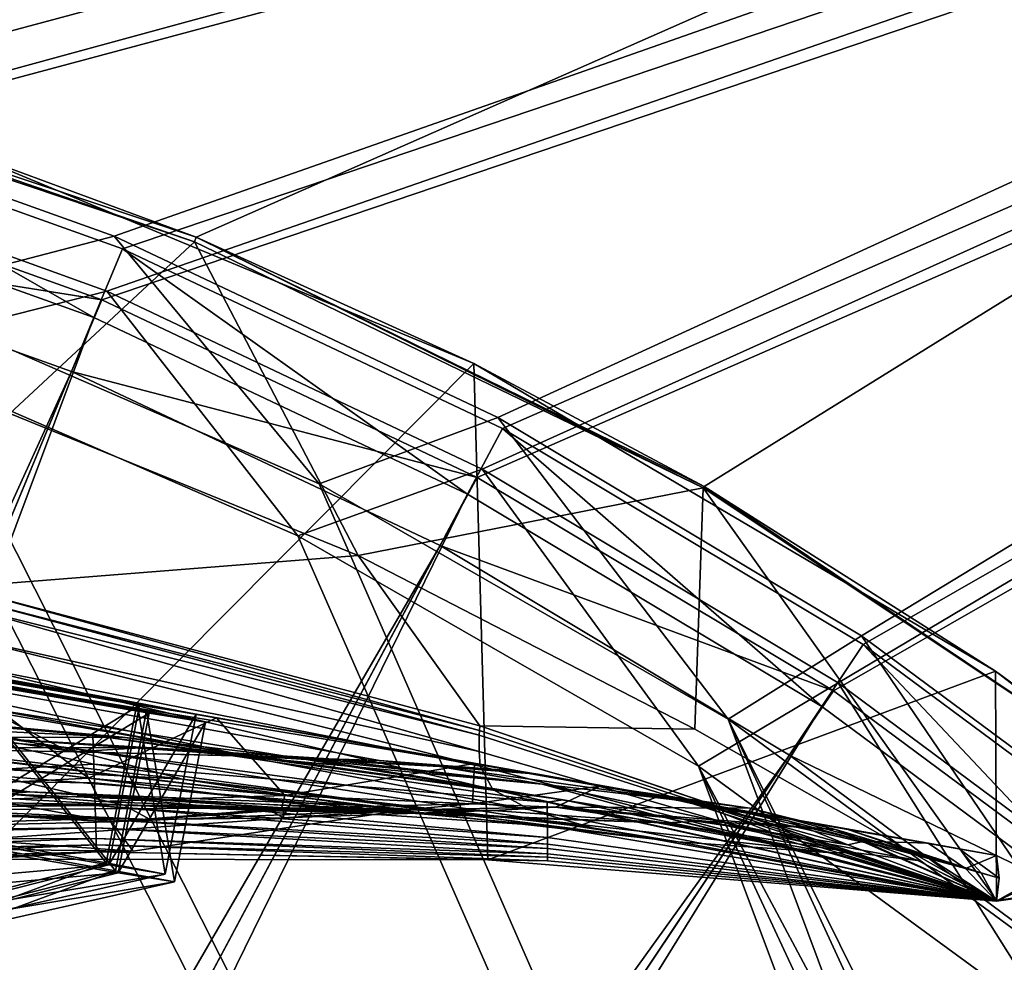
# Model space of a CAD drawing. Header units: metres. Extents: x -904 to 0, y -908 to 0.
# Tile 148 of 161: x -175 to -131, y -98 to -56. Entities that reach past the tile are written whole.
import ezdxf

# ---------------------------------------------------------------- set-up
doc = ezdxf.new("R2010")
doc.units = ezdxf.units.M

msp = doc.modelspace()

# ---------------------------------------------------------------- linework, layer by layer
at = {"layer": 'None'}
for points in [[(-25.973949, -3.563107, 2063.059814), (-215.251648, -53.093189, 2063.059814), (-190.971451, -57.815437, 2063.059814)], [(-190.971451, -57.815437, 163.059692), (-215.251648, -53.093189, 163.059692), (-25.973949, -3.563107, 163.059692)], [(-190.971451, -57.815437, 2063.059814), (-167.104141, -65.81826, 2063.059814), (-25.973949, -3.563107, 2063.059814)], [(-25.973949, -3.563107, 163.059692), (-167.104141, -65.81826, 163.059692), (-190.971451, -57.815437, 163.059692)], [(-167.104141, -65.81826, 2063.059814), (-144.309021, -77.018692, 2063.059814), (-25.973949, -3.563107, 2063.059814)], [(-144.309021, -77.018692, 163.059692), (-167.104141, -65.81826, 163.059692), (-25.973949, -3.563107, 163.059692)], [(-25.973949, -3.563107, 2063.059814), (-144.309021, -77.018692, 2063.059814), (-123.211418, -91.159363, 2063.059814)], [(-123.211418, -91.159363, 163.059692), (-144.309021, -77.018692, 163.059692), (-25.973949, -3.563107, 163.059692)], [(-190.971451, -57.815437, 2063.059814), (-191.013077, -58.010597, 2040.449585), (-167.175781, -66.040283, 2045.251953)], [(-177.819168, -61.876972, 213.958328), (-190.971451, -57.815437, 163.059692), (-167.104141, -65.81826, 163.059692)], [(-167.104141, -65.81826, 2063.059814), (-190.971451, -57.815437, 2063.059814), (-167.175781, -66.040283, 2045.251953)], [(-191.013077, -58.010597, 2040.449585), (-175.464325, -73.742523, 2041.990723), (-167.175781, -66.040283, 2045.251953)], [(-177.819168, -61.876972, 213.958328), (-154.639725, -71.494949, 211.478424), (-176.748154, -93.735626, 219.402542)], [(-154.639725, -71.494949, 211.478424), (-177.819168, -61.876972, 213.958328), (-167.104141, -65.81826, 163.059692)], [(-232.967972, -88.549675, 1606.117188), (-157.766281, -91.522858, 1606.039307), (-369.758789, -65.81794, 1606.712402)], [(-264.370239, -78.757698, 1612.998047), (-369.758789, -65.81794, 1606.712402), (-157.766281, -91.522858, 1606.039307)], [(-167.104141, -65.81826, 2063.059814), (-167.175781, -66.040283, 2045.251953), (-144.345444, -77.081032, 2048.267334)], [(-154.639725, -71.494949, 211.478424), (-167.104141, -65.81826, 163.059692), (-144.309021, -77.018692, 163.059692)], [(-144.309021, -77.018692, 2063.059814), (-167.104141, -65.81826, 2063.059814), (-144.345444, -77.081032, 2048.267334)], [(-175.464325, -73.742523, 2041.990723), (-159.835129, -80.11441, 2044.680054), (-167.175781, -66.040283, 2045.251953)], [(-167.175781, -66.040283, 2045.251953), (-159.835129, -80.11441, 2044.680054), (-144.345444, -77.081032, 2048.267334)], [(-176.748154, -93.735626, 219.402542), (-154.639725, -71.494949, 211.478424), (-154.010864, -93.775146, 215.342773)], [(-154.639725, -71.494949, 211.478424), (-131.230621, -85.294716, 210.523682), (-154.010864, -93.775146, 215.342773)], [(-131.230621, -85.294716, 210.523682), (-154.639725, -71.494949, 211.478424), (-144.309021, -77.018692, 163.059692)], [(-177.802292, -81.527252, 2039.99707), (-159.835129, -80.11441, 2044.680054), (-175.464325, -73.742523, 2041.990723)], [(-222.123566, -77.534111, 1117.460449), (-131.187531, -93.569298, 1377.014404), (-237.404251, -74.837967, 1166.713623)], [(-131.187531, -93.569298, 1377.014404), (-215.860413, -78.641273, 1566.700684), (-237.404251, -74.837967, 1166.713623)], [(-159.835129, -80.11441, 2044.680054), (-144.730667, -87.906845, 2046.47998), (-144.345444, -77.081032, 2048.267334)], [(-144.345444, -77.081032, 2048.267334), (-144.730667, -87.906845, 2046.47998), (-131.175095, -95.603561, 2047.59082)], [(-144.309021, -77.018692, 2063.059814), (-144.345444, -77.081032, 2048.267334), (-123.210632, -91.161842, 2049.660156)], [(-144.345444, -77.081032, 2048.267334), (-131.175095, -95.603561, 2047.59082), (-123.210632, -91.161842, 2049.660156)], [(-131.230621, -85.294716, 210.523682), (-144.309021, -77.018692, 163.059692), (-123.211418, -91.159363, 163.059692)], [(-123.211418, -91.159363, 2063.059814), (-144.309021, -77.018692, 2063.059814), (-123.210632, -91.161842, 2049.660156)], [(-210.04483, -79.663857, 1067.298584), (-134.260559, -93.026283, 1220.174316), (-222.123566, -77.534111, 1117.460449)], [(-134.260559, -93.026283, 1220.174316), (-131.187531, -93.569298, 1377.014404), (-222.123566, -77.534111, 1117.460449)], [(-179.941513, -89.123596, 1685.450684), (-271.176086, -77.936203, 1684.443604), (-159.366165, -91.649849, 1612.737671)], [(-271.176086, -77.936203, 1684.443604), (-264.370239, -78.757698, 1612.998047), (-159.366165, -91.649849, 1612.737671)], [(-131.187531, -93.569298, 1377.014404), (-132.857086, -93.277313, 1434.769897), (-215.860413, -78.641273, 1566.700684)], [(-132.857086, -93.277313, 1434.769897), (-199.720413, -81.48719, 1585.03418), (-215.860413, -78.641273, 1566.700684)], [(-159.366165, -91.649849, 1612.737671), (-264.370239, -78.757698, 1612.998047), (-157.766281, -91.522858, 1606.039307)], [(-201.221863, -81.219543, 1016.442139), (-143.483582, -91.400063, 1063.581055), (-210.04483, -79.663857, 1067.298584)], [(-143.483582, -91.400063, 1063.581055), (-134.260559, -93.026283, 1220.174316), (-210.04483, -79.663857, 1067.298584)], [(-177.802292, -81.527252, 2039.99707), (-154.367523, -87.761108, 2044.5354), (-159.835129, -80.11441, 2044.680054)], [(-154.367523, -87.761108, 2044.5354), (-144.730667, -87.906845, 2046.47998), (-159.835129, -80.11441, 2044.680054)], [(-195.695267, -82.194, 965.108398), (-150.395615, -90.18132, 985.455322), (-201.221863, -81.219543, 1016.442139)], [(-150.395615, -90.18132, 985.455322), (-143.483582, -91.400063, 1063.581055), (-201.221863, -81.219543, 1016.442139)], [(-199.720413, -81.48719, 1585.03418), (-132.857086, -93.277313, 1434.769897), (-189.796417, -83.237061, 1592.020264)], [(-154.38295, -87.968712, 2035.708374), (-177.802292, -81.527252, 2039.99707), (-177.829666, -81.918983, 2031.226807)], [(-154.38295, -87.968712, 2035.708374), (-154.367523, -87.761108, 2044.5354), (-177.802292, -81.527252, 2039.99707)], [(-154.397125, -88.172989, 2026.881348), (-177.829666, -81.918983, 2031.226807), (-177.856964, -82.310509, 2022.456543)], [(-154.397125, -88.172989, 2026.881348), (-154.38295, -87.968712, 2035.708374), (-177.829666, -81.918983, 2031.226807)], [(-195.646027, -82.202682, 964.449097), (-152.517838, -89.807129, 964.449097), (-195.695267, -82.194, 965.108398)], [(-152.517838, -89.807129, 964.449097), (-150.395615, -90.18132, 985.455322), (-195.695267, -82.194, 965.108398)], [(-193.495728, -83.04702, 913.495056), (-152.517838, -89.807129, 964.449097), (-195.646027, -82.202682, 964.449097)], [(-154.407913, -88.901871, 1993.627686), (-177.856964, -82.310509, 2022.456543), (-177.874588, -83.70417, 1989.413452)], [(-154.407913, -88.901871, 1993.627686), (-154.397125, -88.172989, 2026.881348), (-177.856964, -82.310509, 2022.456543)], [(-164.77948, -89.111649, 868.622375), (-193.495728, -83.04702, 913.495056), (-194.611069, -83.940086, 862.315002)], [(-164.77948, -89.111649, 868.622375), (-158.881287, -89.314346, 907.447815), (-193.495728, -83.04702, 913.495056)], [(-158.881287, -89.314346, 907.447815), (-152.517838, -89.807129, 964.449097), (-193.495728, -83.04702, 913.495056)], [(-132.857086, -93.277313, 1434.769897), (-137.861847, -92.401932, 1492.354004), (-189.796417, -83.237061, 1592.020264)], [(-189.796417, -83.237061, 1592.020264), (-137.861847, -92.401932, 1492.354004), (-178.273743, -85.268822, 1595.702393)], [(-172.586777, -88.925049, 830.081055), (-194.611069, -83.940086, 862.315002), (-199.017715, -84.87886, 810.997803)], [(-172.586777, -88.925049, 830.081055), (-164.77948, -89.111649, 868.622375), (-194.611069, -83.940086, 862.315002)], [(-177.874588, -83.70417, 1989.413452), (-177.761505, -84.972298, 1956.361328), (-154.353348, -89.567993, 1960.369507)], [(-154.353348, -89.567993, 1960.369507), (-154.407913, -88.901871, 1993.627686), (-177.874588, -83.70417, 1989.413452)], [(-199.505859, -84.710419, 1894.4729), (-173.266464, -88.677132, 1842.299805), (-176.621887, -86.946312, 1899.249146)], [(-199.505859, -84.710419, 1894.4729), (-194.482254, -87.124817, 1838.182617), (-173.266464, -88.677132, 1842.299805)], [(-182.296051, -88.744797, 791.904358), (-172.586777, -88.925049, 830.081055), (-199.017715, -84.87886, 810.997803)], [(-178.273743, -85.268822, 1595.702393), (-171.933701, -90.101685, 1597.2948), (-180.799194, -89.021393, 1596.827271)], [(-178.273743, -85.268822, 1595.702393), (-166.195572, -87.398521, 1595.77417), (-171.933701, -90.101685, 1597.2948)], [(-137.861847, -92.401932, 1492.354004), (-166.195572, -87.398521, 1595.77417), (-178.273743, -85.268822, 1595.702393)], [(-177.761505, -84.972298, 1956.361328), (-153.786957, -90.61039, 1902.893677), (-154.353348, -89.567993, 1960.369507)], [(-153.786957, -90.61039, 1902.893677), (-177.761505, -84.972298, 1956.361328), (-176.621887, -86.946312, 1899.249146)], [(-154.010864, -93.775146, 215.342773), (-131.230621, -85.294716, 210.523682), (-131.184433, -95.628555, 212.34523)], [(-131.230621, -85.294716, 210.523682), (-122.864403, -91.777634, 210.699127), (-131.184433, -95.628555, 212.34523)], [(-122.864403, -91.777634, 210.699127), (-131.230621, -85.294716, 210.523682), (-123.211418, -91.159363, 163.059692)], [(-176.621887, -86.946312, 1899.249146), (-173.266464, -88.677132, 1842.299805), (-152.112656, -91.531204, 1845.49939)], [(-152.112656, -91.531204, 1845.49939), (-153.786957, -90.61039, 1902.893677), (-176.621887, -86.946312, 1899.249146)], [(-194.482254, -87.124817, 1838.182617), (-167.711395, -90.155792, 1785.691895), (-173.266464, -88.677132, 1842.299805)], [(-194.482254, -87.124817, 1838.182617), (-186.159195, -89.160965, 1782.404419), (-167.711395, -90.155792, 1785.691895)], [(-181.498367, -87.262993, 660.489441), (-170.402405, -88.262573, 710.005188), (-190.34285, -87.328133, 709.867981)], [(-190.34285, -87.328133, 709.867981), (-170.402405, -88.262573, 710.005188), (-176.836868, -88.278267, 760.28833)], [(-181.569077, -87.352142, 659.479187), (-183.790771, -90.15303, 627.738708), (-171.700027, -89.470146, 646.640259)], [(-181.498367, -87.262993, 660.489441), (-181.569077, -87.352142, 659.479187), (-171.741409, -88.177155, 660.447449)], [(-181.569077, -87.352142, 659.479187), (-171.700027, -89.470146, 646.640259), (-171.741409, -88.177155, 660.447449)], [(-181.498367, -87.262993, 660.489441), (-171.741409, -88.177155, 660.447449), (-170.402405, -88.262573, 710.005188)], [(-166.195572, -87.398521, 1595.77417), (-163.122437, -90.887802, 1595.84729), (-171.933701, -90.101685, 1597.2948)], [(-166.195572, -87.398521, 1595.77417), (-154.618988, -89.439789, 1592.224121), (-163.122437, -90.887802, 1595.84729)], [(-137.861847, -92.401932, 1492.354004), (-146.191803, -90.944878, 1549.592651), (-166.195572, -87.398521, 1595.77417)], [(-146.191803, -90.944878, 1549.592651), (-148.967987, -90.460037, 1564.750122), (-166.195572, -87.398521, 1595.77417)], [(-166.195572, -87.398521, 1595.77417), (-148.967987, -90.460037, 1564.750122), (-154.618988, -89.439789, 1592.224121)], [(-131.184418, -95.62851, 2038.736328), (-154.367523, -87.761108, 2044.5354), (-154.38295, -87.968712, 2035.708374)], [(-131.184418, -95.62851, 2038.736328), (-131.175095, -95.603561, 2047.59082), (-154.367523, -87.761108, 2044.5354)], [(-144.730667, -87.906845, 2046.47998), (-154.367523, -87.761108, 2044.5354), (-131.175095, -95.603561, 2047.59082)], [(-169.335083, -88.727577, 793.670349), (-182.296051, -88.744797, 791.904358), (-176.836868, -88.278267, 760.28833)], [(-176.836868, -88.278267, 760.28833), (-170.402405, -88.262573, 710.005188), (-161.717575, -89.3004, 760.273132)], [(-161.717575, -89.3004, 760.273132), (-169.335083, -88.727577, 793.670349), (-176.836868, -88.278267, 760.28833)], [(-171.741409, -88.177155, 660.447449), (-171.700027, -89.470146, 646.640259), (-151.353302, -91.175987, 660.359253)], [(-171.741409, -88.177155, 660.447449), (-150.633469, -91.071129, 710.141907), (-170.402405, -88.262573, 710.005188)], [(-171.741409, -88.177155, 660.447449), (-151.353302, -91.175987, 660.359253), (-150.633469, -91.071129, 710.141907)], [(-170.402405, -88.262573, 710.005188), (-150.633469, -91.071129, 710.141907), (-161.717575, -89.3004, 760.273132)], [(-131.184433, -95.628555, 1996.528076), (-154.397125, -88.172989, 2026.881348), (-154.407913, -88.901871, 1993.627686)], [(-131.184433, -95.628555, 2029.881714), (-154.38295, -87.968712, 2035.708374), (-154.397125, -88.172989, 2026.881348)], [(-131.184433, -95.628555, 1996.528076), (-131.184433, -95.628555, 2029.881714), (-154.397125, -88.172989, 2026.881348)], [(-131.184433, -95.628555, 2029.881714), (-131.184418, -95.62851, 2038.736328), (-154.38295, -87.968712, 2035.708374)], [(-232.967972, -88.549675, 1606.117188), (-207.332031, -90.65654, 1606.062012), (-157.766281, -91.522858, 1606.039307)], [(-172.586777, -88.925049, 830.081055), (-182.296051, -88.744797, 791.904358), (-169.335083, -88.727577, 793.670349)], [(-173.266464, -88.677132, 1842.299805), (-149.338531, -92.325928, 1788.275757), (-152.112656, -91.531204, 1845.49939)], [(-173.266464, -88.677132, 1842.299805), (-167.711395, -90.155792, 1785.691895), (-149.338531, -92.325928, 1788.275757)], [(-162.047958, -89.182289, 831.973938), (-172.586777, -88.925049, 830.081055), (-169.335083, -88.727577, 793.670349)], [(-151.576721, -90.374863, 833.88562), (-169.335083, -88.727577, 793.670349), (-161.717575, -89.3004, 760.273132)], [(-151.576721, -90.374863, 833.88562), (-162.047958, -89.182289, 831.973938), (-169.335083, -88.727577, 793.670349)], [(-198.262268, -90.305679, 1754.543701), (-174.581711, -90.721359, 1727.402222), (-186.159195, -89.160965, 1782.404419)], [(-186.159195, -89.160965, 1782.404419), (-159.98671, -91.317276, 1729.60144), (-167.711395, -90.155792, 1785.691895)], [(-186.159195, -89.160965, 1782.404419), (-174.581711, -90.721359, 1727.402222), (-159.98671, -91.317276, 1729.60144)], [(-179.941513, -89.123596, 1685.450684), (-170.3423, -91.318886, 1656.338501), (-185.387573, -90.449181, 1706.047729)], [(-180.799194, -89.021393, 1596.827271), (-171.933701, -90.101685, 1597.2948), (-179.610077, -90.497643, 1599.067749)], [(-179.941513, -89.123596, 1685.450684), (-159.366165, -91.649849, 1612.737671), (-170.3423, -91.318886, 1656.338501)], [(-164.77948, -89.111649, 868.622375), (-172.586777, -88.925049, 830.081055), (-162.047958, -89.182289, 831.973938)], [(-156.189499, -89.578979, 870.53595), (-158.881287, -89.314346, 907.447815), (-164.77948, -89.111649, 868.622375)], [(-156.189499, -89.578979, 870.53595), (-164.77948, -89.111649, 868.622375), (-162.047958, -89.182289, 831.973938)], [(-156.189499, -89.578979, 870.53595), (-162.047958, -89.182289, 831.973938), (-151.576721, -90.374863, 833.88562)], [(-131.184433, -95.628555, 1963.174561), (-154.407913, -88.901871, 1993.627686), (-154.353348, -89.567993, 1960.369507)], [(-131.184433, -95.628555, 1963.174561), (-131.184433, -95.628555, 1996.528076), (-154.407913, -88.901871, 1993.627686)], [(-183.790771, -90.15303, 627.738708), (-171.673019, -90.313652, 632.689636), (-171.700027, -89.470146, 646.640259)], [(-171.700027, -89.470146, 646.640259), (-151.344513, -92.246262, 632.689636), (-151.353302, -91.175987, 660.359253)], [(-171.700027, -89.470146, 646.640259), (-171.673019, -90.313652, 632.689636), (-151.344513, -92.246262, 632.689636)], [(-154.618988, -89.439789, 1592.224121), (-154.701447, -91.259872, 1592.60498), (-163.122437, -90.887802, 1595.84729)], [(-146.545547, -91.744247, 760.271118), (-151.576721, -90.374863, 833.88562), (-161.717575, -89.3004, 760.273132)], [(-161.717575, -89.3004, 760.273132), (-150.633469, -91.071129, 710.141907), (-146.545547, -91.744247, 760.271118)], [(-151.765823, -89.925842, 909.299438), (-158.881287, -89.314346, 907.447815), (-156.189499, -89.578979, 870.53595)], [(-152.517838, -89.807129, 964.449097), (-158.881287, -89.314346, 907.447815), (-151.765823, -89.925842, 909.299438)], [(-144.738235, -91.177261, 911.165649), (-151.765823, -89.925842, 909.299438), (-156.189499, -89.578979, 870.53595)], [(-144.738235, -91.177261, 911.165649), (-156.189499, -89.578979, 870.53595), (-151.576721, -90.374863, 833.88562)], [(-148.967987, -90.460037, 1564.750122), (-154.701447, -91.259872, 1592.60498), (-154.618988, -89.439789, 1592.224121)], [(-154.353348, -89.567993, 1960.369507), (-153.786957, -90.61039, 1902.893677), (-131.184433, -95.628555, 1905.526245)], [(-131.184433, -95.628555, 1905.526245), (-131.184433, -95.628555, 1963.174561), (-154.353348, -89.567993, 1960.369507)], [(-171.933701, -90.101685, 1597.2948), (-171.422989, -91.155731, 1599.431274), (-179.610077, -90.497643, 1599.067749)], [(-171.933701, -90.101685, 1597.2948), (-163.122437, -90.887802, 1595.84729), (-171.422989, -91.155731, 1599.431274)], [(-150.395615, -90.18132, 985.455322), (-152.517838, -89.807129, 964.449097), (-140.536987, -92.015556, 988.711853)], [(-140.536987, -92.015556, 988.711853), (-152.517838, -89.807129, 964.449097), (-144.738235, -91.177261, 911.165649)], [(-152.517838, -89.807129, 964.449097), (-151.765823, -89.925842, 909.299438), (-144.738235, -91.177261, 911.165649)], [(-198.262268, -90.305679, 1754.543701), (-183.012894, -91.547478, 1705.534058), (-174.581711, -90.721359, 1727.402222)], [(-183.790771, -90.15303, 627.738708), (-187.555557, -91.500992, 596.986938), (-171.654129, -90.903282, 618.705444)], [(-185.789886, -91.221107, 1600.124268), (-179.610077, -90.497643, 1599.067749), (-170.919006, -92.056816, 1601.599243)], [(-185.387573, -90.449181, 1706.047729), (-170.3423, -91.318886, 1656.338501), (-184.438156, -91.275116, 1705.938843)], [(-171.673019, -90.313652, 632.689636), (-183.790771, -90.15303, 627.738708), (-171.654129, -90.903282, 618.705444)], [(-179.610077, -90.497643, 1599.067749), (-171.422989, -91.155731, 1599.431274), (-170.919006, -92.056816, 1601.599243)], [(-171.673019, -90.313652, 632.689636), (-171.654129, -90.903282, 618.705444), (-151.344513, -92.246262, 632.689636)], [(-167.711395, -90.155792, 1785.691895), (-145.479614, -92.962074, 1731.310913), (-149.338531, -92.325928, 1788.275757)], [(-167.711395, -90.155792, 1785.691895), (-159.98671, -91.317276, 1729.60144), (-145.479614, -92.962074, 1731.310913)], [(-154.701447, -91.259872, 1592.60498), (-148.967987, -90.460037, 1564.750122), (-150.982956, -91.410141, 1605.95874)], [(-141.263931, -92.543747, 835.80072), (-151.576721, -90.374863, 833.88562), (-146.545547, -91.744247, 760.271118)], [(-144.738235, -91.177261, 911.165649), (-151.576721, -90.374863, 833.88562), (-141.263931, -92.543747, 835.80072)], [(-150.982956, -91.410141, 1605.95874), (-148.967987, -90.460037, 1564.750122), (-142.263931, -91.451225, 1549.405884)], [(-143.483582, -91.400063, 1063.581055), (-150.395615, -90.18132, 985.455322), (-140.536987, -92.015556, 988.711853)], [(-142.263931, -91.451225, 1549.405884), (-148.967987, -90.460037, 1564.750122), (-146.191803, -90.944878, 1549.592651)], [(-207.332031, -90.65654, 1606.062012), (-182.196381, -93.225471, 1605.994751), (-157.766281, -91.522858, 1606.039307)], [(-171.654129, -90.903282, 618.705444), (-187.555557, -91.500992, 596.986938), (-171.640213, -91.338142, 604.706604)], [(-183.012894, -91.547478, 1705.534058), (-163.188751, -91.433891, 1675.840088), (-174.581711, -90.721359, 1727.402222)], [(-174.581711, -90.721359, 1727.402222), (-152.385422, -91.906219, 1676.974487), (-159.98671, -91.317276, 1729.60144)], [(-174.581711, -90.721359, 1727.402222), (-163.188751, -91.433891, 1675.840088), (-152.385422, -91.906219, 1676.974487)], [(-151.344513, -92.246262, 632.689636), (-171.654129, -90.903282, 618.705444), (-151.340363, -92.762642, 604.706604)], [(-171.654129, -90.903282, 618.705444), (-171.640213, -91.338142, 604.706604), (-151.340363, -92.762642, 604.706604)], [(-171.422989, -91.155731, 1599.431274), (-163.122437, -90.887802, 1595.84729), (-163.281891, -91.463188, 1598.357422)], [(-163.122437, -90.887802, 1595.84729), (-154.701447, -91.259872, 1592.60498), (-163.281891, -91.463188, 1598.357422)], [(-153.786957, -90.61039, 1902.893677), (-131.184433, -95.628555, 1847.878052), (-131.184433, -95.628555, 1905.526245)], [(-131.184433, -95.628555, 1847.878052), (-153.786957, -90.61039, 1902.893677), (-152.112656, -91.531204, 1845.49939)], [(-134.336365, -93.621185, 1491.947998), (-142.263931, -91.451225, 1549.405884), (-146.191803, -90.944878, 1549.592651)], [(-146.191803, -90.944878, 1549.592651), (-137.861847, -92.401932, 1492.354004), (-134.336365, -93.621185, 1491.947998)], [(-171.640213, -91.338142, 604.706604), (-187.555557, -91.500992, 596.986938), (-171.621063, -91.936203, 576.690918)], [(-185.789886, -91.221107, 1600.124268), (-170.919006, -92.056816, 1601.599243), (-183.993195, -92.383026, 1603.050293)], [(-170.3423, -91.318886, 1656.338501), (-169.170471, -91.963425, 1656.095825), (-184.438156, -91.275116, 1705.938843)], [(-184.438156, -91.275116, 1705.938843), (-169.170471, -91.963425, 1656.095825), (-183.012894, -91.547478, 1705.534058)], [(-183.012894, -91.547478, 1705.534058), (-169.170471, -91.963425, 1656.095825), (-163.188751, -91.433891, 1675.840088)], [(-151.340363, -92.762642, 604.706604), (-171.640213, -91.338142, 604.706604), (-151.337936, -93.064079, 576.690918)], [(-151.337936, -93.064079, 576.690918), (-171.640213, -91.338142, 604.706604), (-171.621063, -91.936203, 576.690918)], [(-170.919006, -92.056816, 1601.599243), (-171.422989, -91.155731, 1599.431274), (-163.281891, -91.463188, 1598.357422)], [(-159.366165, -91.649849, 1612.737671), (-163.758667, -91.576828, 1631.192139), (-170.3423, -91.318886, 1656.338501)], [(-170.3423, -91.318886, 1656.338501), (-163.758667, -91.576828, 1631.192139), (-169.170471, -91.963425, 1656.095825)], [(-169.170471, -91.963425, 1656.095825), (-163.181854, -91.878548, 1631.130127), (-163.188751, -91.433891, 1675.840088)], [(-154.701447, -91.259872, 1592.60498), (-157.766281, -91.522858, 1606.039307), (-163.281891, -91.463188, 1598.357422)], [(-163.188751, -91.433891, 1675.840088), (-146.104187, -92.101479, 1623.984985), (-152.385422, -91.906219, 1676.974487)], [(-163.188751, -91.433891, 1675.840088), (-163.181854, -91.878548, 1631.130127), (-153.775848, -91.555901, 1623.734131)], [(-153.775848, -91.555901, 1623.734131), (-146.104187, -92.101479, 1623.984985), (-163.188751, -91.433891, 1675.840088)], [(-159.98671, -91.317276, 1729.60144), (-152.385422, -91.906219, 1676.974487), (-145.479614, -92.962074, 1731.310913)], [(-157.766281, -91.522858, 1606.039307), (-154.701447, -91.259872, 1592.60498), (-150.982956, -91.410141, 1605.95874)], [(-153.775848, -91.555901, 1623.734131), (-157.766281, -91.522858, 1606.039307), (-150.982956, -91.410141, 1605.95874)], [(-153.775848, -91.555901, 1623.734131), (-150.982956, -91.410141, 1605.95874), (-146.104187, -92.101479, 1623.984985)], [(-151.353302, -91.175987, 660.359253), (-140.860321, -93.136772, 710.207153), (-150.633469, -91.071129, 710.141907)], [(-151.353302, -91.175987, 660.359253), (-151.344513, -92.246262, 632.689636), (-131.184433, -95.628555, 660.270996)], [(-131.184433, -95.628555, 660.270996), (-131.184433, -95.628555, 660.948853), (-151.353302, -91.175987, 660.359253)], [(-131.184433, -95.628555, 660.948853), (-140.860321, -93.136772, 710.207153), (-151.353302, -91.175987, 660.359253)], [(-144.247131, -92.038918, 1606.029175), (-150.982956, -91.410141, 1605.95874), (-138.420319, -92.406631, 1549.223633)], [(-150.982956, -91.410141, 1605.95874), (-142.263931, -91.451225, 1549.405884), (-138.420319, -92.406631, 1549.223633)], [(-150.982956, -91.410141, 1605.95874), (-144.247131, -92.038918, 1606.029175), (-146.104187, -92.101479, 1623.984985)], [(-150.633469, -91.071129, 710.141907), (-140.860321, -93.136772, 710.207153), (-146.545547, -91.744247, 760.271118)], [(-140.536987, -92.015556, 988.711853), (-144.738235, -91.177261, 911.165649), (-137.861816, -93.093033, 913.031494)], [(-137.861816, -93.093033, 913.031494), (-144.738235, -91.177261, 911.165649), (-141.263931, -92.543747, 835.80072)], [(-134.260559, -93.026283, 1220.174316), (-143.483582, -91.400063, 1063.581055), (-137.130829, -92.928688, 1066.307251)], [(-143.483582, -91.400063, 1063.581055), (-140.536987, -92.015556, 988.711853), (-137.130829, -92.928688, 1066.307251)], [(-138.420319, -92.406631, 1549.223633), (-142.263931, -91.451225, 1549.405884), (-134.336365, -93.621185, 1491.947998)], [(-131.175095, -95.603561, 2047.59082), (-122.838837, -94.395142, 2049.164063), (-123.210632, -91.161842, 2049.660156)], [(-171.621063, -91.936203, 576.690918), (-187.555557, -91.500992, 596.986938), (-192.897552, -92.544792, 566.452209)], [(-157.766281, -91.522858, 1606.039307), (-182.196381, -93.225471, 1605.994751), (-169.933472, -93.383133, 1605.990601)], [(-163.281891, -91.463188, 1598.357422), (-157.766281, -91.522858, 1606.039307), (-170.919006, -92.056816, 1601.599243)], [(-157.766281, -91.522858, 1606.039307), (-169.933472, -93.383133, 1605.990601), (-170.919006, -92.056816, 1601.599243)], [(-163.758667, -91.576828, 1631.192139), (-163.181854, -91.878548, 1631.130127), (-169.170471, -91.963425, 1656.095825)], [(-159.366165, -91.649849, 1612.737671), (-157.766281, -91.522858, 1606.039307), (-163.758667, -91.576828, 1631.192139)], [(-157.766281, -91.522858, 1606.039307), (-163.181854, -91.878548, 1631.130127), (-163.758667, -91.576828, 1631.192139)], [(-163.181854, -91.878548, 1631.130127), (-157.766281, -91.522858, 1606.039307), (-153.775848, -91.555901, 1623.734131)], [(-152.112656, -91.531204, 1845.49939), (-149.338531, -92.325928, 1788.275757), (-131.184433, -95.628555, 1790.229858)], [(-131.184433, -95.628555, 1790.229858), (-131.184433, -95.628555, 1847.878052), (-152.112656, -91.531204, 1845.49939)], [(-131.184433, -95.628555, 760.270996), (-141.263931, -92.543747, 835.80072), (-146.545547, -91.744247, 760.271118)], [(-146.545547, -91.744247, 760.271118), (-140.860321, -93.136772, 710.207153), (-131.184433, -95.628555, 760.270996)], [(-122.864403, -91.777634, 210.699127), (-122.843559, -94.438148, 211.51857), (-131.184433, -95.628555, 212.34523)], [(-192.897552, -92.544792, 566.452209), (-171.608521, -92.327934, 548.66571), (-171.621063, -91.936203, 576.690918)], [(-191.899078, -92.833084, 548.66571), (-171.608521, -92.327934, 548.66571), (-192.897552, -92.544792, 566.452209)], [(-171.593079, -92.809837, 492.606812), (-171.608521, -92.327934, 548.66571), (-191.899078, -92.833084, 548.66571)], [(-170.919006, -92.056816, 1601.599243), (-169.933472, -93.383133, 1605.990601), (-183.993195, -92.383026, 1603.050293)], [(-171.608521, -92.327934, 548.66571), (-151.336349, -93.261528, 548.66571), (-171.621063, -91.936203, 576.690918)], [(-171.621063, -91.936203, 576.690918), (-151.336349, -93.261528, 548.66571), (-151.337936, -93.064079, 576.690918)], [(-171.593079, -92.809837, 492.606812), (-151.334396, -93.504417, 492.606812), (-171.608521, -92.327934, 548.66571)], [(-151.334396, -93.504417, 492.606812), (-151.336349, -93.261528, 548.66571), (-171.608521, -92.327934, 548.66571)], [(-145.479614, -92.962074, 1731.310913), (-152.385422, -91.906219, 1676.974487), (-138.544769, -93.45829, 1624.148193)], [(-152.385422, -91.906219, 1676.974487), (-146.104187, -92.101479, 1623.984985), (-138.544769, -93.45829, 1624.148193)], [(-151.344513, -92.246262, 632.689636), (-151.340363, -92.762642, 604.706604), (-131.184433, -95.628555, 660.270996)], [(-149.338531, -92.325928, 1788.275757), (-131.184433, -95.628555, 1732.581665), (-131.184433, -95.628555, 1790.229858)], [(-149.338531, -92.325928, 1788.275757), (-145.479614, -92.962074, 1731.310913), (-131.184433, -95.628555, 1732.581665)], [(-146.104187, -92.101479, 1623.984985), (-144.247131, -92.038918, 1606.029175), (-137.619873, -93.440063, 1606.06543)], [(-138.544769, -93.45829, 1624.148193), (-146.104187, -92.101479, 1623.984985), (-137.619873, -93.440063, 1606.06543)], [(-137.619873, -93.440063, 1606.06543), (-144.247131, -92.038918, 1606.029175), (-134.71199, -93.798393, 1549.04834)], [(-144.247131, -92.038918, 1606.029175), (-138.420319, -92.406631, 1549.223633), (-134.71199, -93.798393, 1549.04834)], [(-137.130829, -92.928688, 1066.307251), (-140.536987, -92.015556, 988.711853), (-137.861816, -93.093033, 913.031494)], [(-169.933472, -93.383133, 1605.990601), (-182.196381, -93.225471, 1605.994751), (-183.993195, -92.383026, 1603.050293)], [(-131.184433, -95.628555, 660.270996), (-151.340363, -92.762642, 604.706604), (-151.337936, -93.064079, 576.690918)], [(-137.861816, -93.093033, 913.031494), (-141.263931, -92.543747, 835.80072), (-131.184433, -95.628555, 760.270996)], [(-134.71199, -93.798393, 1549.04834), (-138.420319, -92.406631, 1549.223633), (-131.184753, -95.618683, 1491.550537)], [(-131.184753, -95.618683, 1491.550537), (-138.420319, -92.406631, 1549.223633), (-134.336365, -93.621185, 1491.947998)], [(-137.861847, -92.401932, 1492.354004), (-131.881989, -94.352684, 1434.519165), (-134.336365, -93.621185, 1491.947998)], [(-137.861847, -92.401932, 1492.354004), (-132.857086, -93.277313, 1434.769897), (-131.881989, -94.352684, 1434.519165)], [(-191.859299, -93.550156, 492.606812), (-171.593079, -92.809837, 492.606812), (-191.899078, -92.833084, 548.66571)], [(-171.583954, -93.094887, 436.544342), (-171.593079, -92.809837, 492.606812), (-191.859299, -93.550156, 492.606812)], [(-191.83577, -93.974319, 436.544342), (-171.583954, -93.094887, 436.544342), (-191.859299, -93.550156, 492.606812)], [(-171.573639, -93.416977, 324.41684), (-171.583954, -93.094887, 436.544342), (-191.83577, -93.974319, 436.544342)], [(-171.583954, -93.094887, 436.544342), (-151.333237, -93.648094, 436.544342), (-171.593079, -92.809837, 492.606812)], [(-151.333237, -93.648094, 436.544342), (-151.334396, -93.504417, 492.606812), (-171.593079, -92.809837, 492.606812)], [(-171.573639, -93.416977, 324.41684), (-151.33194, -93.810432, 324.41684), (-171.583954, -93.094887, 436.544342)], [(-151.33194, -93.810432, 324.41684), (-151.333237, -93.648094, 436.544342), (-171.583954, -93.094887, 436.544342)], [(-151.336349, -93.261528, 548.66571), (-131.184433, -95.628555, 660.270996), (-151.337936, -93.064079, 576.690918)], [(-145.479614, -92.962074, 1731.310913), (-131.184433, -95.628555, 1624.231934), (-131.184433, -95.628555, 1732.581665)], [(-138.544769, -93.45829, 1624.148193), (-131.184433, -95.628555, 1624.231934), (-145.479614, -92.962074, 1731.310913)], [(-140.860321, -93.136772, 710.207153), (-131.184433, -95.628555, 660.948853), (-131.184433, -95.628555, 760.270996)], [(-137.130829, -92.928688, 1066.307251), (-137.861816, -93.093033, 913.031494), (-131.182022, -95.627289, 1377.016602)], [(-131.182022, -95.627289, 1377.016602), (-137.861816, -93.093033, 913.031494), (-131.184433, -95.628555, 760.270996)], [(-134.260559, -93.026283, 1220.174316), (-137.130829, -92.928688, 1066.307251), (-132.581619, -94.162796, 1221.618164)], [(-132.581619, -94.162796, 1221.618164), (-137.130829, -92.928688, 1066.307251), (-131.182022, -95.627289, 1377.016602)], [(-131.187531, -93.569298, 1377.014404), (-134.260559, -93.026283, 1220.174316), (-132.581619, -94.162796, 1221.618164)], [(-191.809174, -94.453583, 324.41684), (-171.573639, -93.416977, 324.41684), (-191.83577, -93.974319, 436.544342)], [(-176.748154, -93.735626, 219.402542), (-171.573639, -93.416977, 324.41684), (-191.809174, -94.453583, 324.41684)], [(-176.748154, -93.735626, 219.402542), (-154.010864, -93.775146, 215.342773), (-171.573639, -93.416977, 324.41684)], [(-154.010864, -93.775146, 215.342773), (-151.33194, -93.810432, 324.41684), (-171.573639, -93.416977, 324.41684)], [(-131.184433, -95.628555, 660.270996), (-151.336349, -93.261528, 548.66571), (-151.334396, -93.504417, 492.606812)], [(-131.184433, -95.628555, 660.270996), (-151.334396, -93.504417, 492.606812), (-151.333237, -93.648094, 436.544342)], [(-131.184433, -95.628555, 212.34523), (-151.333237, -93.648094, 436.544342), (-151.33194, -93.810432, 324.41684)], [(-131.184433, -95.628555, 212.34523), (-131.184433, -95.628555, 660.270996), (-151.333237, -93.648094, 436.544342)], [(-137.619873, -93.440063, 1606.06543), (-131.196045, -95.594864, 1605.931885), (-138.544769, -93.45829, 1624.148193)], [(-131.196045, -95.594864, 1605.931885), (-131.184433, -95.628555, 1624.231934), (-138.544769, -93.45829, 1624.148193)], [(-131.196045, -95.594864, 1605.931885), (-137.619873, -93.440063, 1606.06543), (-131.188202, -95.608032, 1548.882202)], [(-137.619873, -93.440063, 1606.06543), (-134.71199, -93.798393, 1549.04834), (-131.188202, -95.608032, 1548.882202)], [(-134.336365, -93.621185, 1491.947998), (-131.881989, -94.352684, 1434.519165), (-131.182678, -95.625114, 1434.270142)], [(-131.182678, -95.625114, 1434.270142), (-131.184753, -95.618683, 1491.550537), (-134.336365, -93.621185, 1491.947998)], [(-132.857086, -93.277313, 1434.769897), (-131.065643, -94.597977, 1377.012329), (-131.881989, -94.352684, 1434.519165)], [(-132.857086, -93.277313, 1434.769897), (-131.187531, -93.569298, 1377.014404), (-131.065643, -94.597977, 1377.012329)], [(-131.065643, -94.597977, 1377.012329), (-131.187531, -93.569298, 1377.014404), (-132.581619, -94.162796, 1221.618164)], [(-154.010864, -93.775146, 215.342773), (-131.184433, -95.628555, 212.34523), (-151.33194, -93.810432, 324.41684)], [(-131.188202, -95.608032, 1548.882202), (-134.71199, -93.798393, 1549.04834), (-131.184753, -95.618683, 1491.550537)], [(-131.182022, -95.627289, 1377.016602), (-131.065643, -94.597977, 1377.012329), (-132.581619, -94.162796, 1221.618164)], [(-131.881989, -94.352684, 1434.519165), (-131.182022, -95.627289, 1377.016602), (-131.182678, -95.625114, 1434.270142)], [(-131.881989, -94.352684, 1434.519165), (-131.065643, -94.597977, 1377.012329), (-131.182022, -95.627289, 1377.016602)], [(-131.184433, -95.628555, 1624.231934), (-131.196045, -95.594864, 1605.931885), (-122.838837, -94.395142, 2049.164063)], [(-131.196045, -95.594864, 1605.931885), (-131.188202, -95.608032, 1548.882202), (-122.838837, -94.395142, 2049.164063)], [(-122.838837, -94.395142, 2049.164063), (-131.188202, -95.608032, 1548.882202), (-131.184753, -95.618683, 1491.550537)], [(-131.184753, -95.618683, 1491.550537), (-131.182678, -95.625114, 1434.270142), (-122.838837, -94.395142, 2049.164063)], [(-122.843559, -94.438148, 211.51857), (-122.831009, -94.344505, 660.919006), (-131.184433, -95.628555, 212.34523)], [(-122.831009, -94.344505, 660.919006), (-131.184433, -95.628555, 660.270996), (-131.184433, -95.628555, 212.34523)], [(-122.831009, -94.344505, 660.919006), (-131.184433, -95.628555, 660.948853), (-131.184433, -95.628555, 660.270996)], [(-122.831009, -94.344505, 660.919006), (-131.182022, -95.627289, 1377.016602), (-131.184433, -95.628555, 760.270996)], [(-131.184433, -95.628555, 760.270996), (-131.184433, -95.628555, 660.948853), (-122.831009, -94.344505, 660.919006)], [(-131.184418, -95.62851, 2038.736328), (-131.184433, -95.628555, 2029.881714), (-122.838837, -94.395142, 2049.164063)], [(-122.838837, -94.395142, 2049.164063), (-131.184433, -95.628555, 2029.881714), (-131.184433, -95.628555, 1996.528076)], [(-131.184433, -95.628555, 1996.528076), (-131.184433, -95.628555, 1963.174561), (-122.838837, -94.395142, 2049.164063)], [(-131.184433, -95.628555, 1963.174561), (-131.184433, -95.628555, 1905.526245), (-122.838837, -94.395142, 2049.164063)], [(-122.838837, -94.395142, 2049.164063), (-131.184433, -95.628555, 1905.526245), (-131.184433, -95.628555, 1847.878052)], [(-131.184433, -95.628555, 1847.878052), (-131.184433, -95.628555, 1790.229858), (-122.838837, -94.395142, 2049.164063)], [(-131.184433, -95.628555, 1790.229858), (-131.184433, -95.628555, 1732.581665), (-122.838837, -94.395142, 2049.164063)], [(-122.838837, -94.395142, 2049.164063), (-131.184433, -95.628555, 1732.581665), (-131.184433, -95.628555, 1624.231934)], [(-131.175095, -95.603561, 2047.59082), (-131.184418, -95.62851, 2038.736328), (-122.838837, -94.395142, 2049.164063)], [(-131.182678, -95.625114, 1434.270142), (-131.182022, -95.627289, 1377.016602), (-122.838837, -94.395142, 2049.164063)], [(-122.838837, -94.395142, 2049.164063), (-131.182022, -95.627289, 1377.016602), (-122.831009, -94.344505, 660.919006)]]:
    msp.add_3dface(points, dxfattribs=at)
at = {"layer": 'None012324'}
for points in [[(-177.612534, -85.589844, 1354.703613), (-169.335236, -87.085114, 1342.03064), (-187.857758, -83.837509, 1335.520996)], [(-169.335236, -87.085114, 1342.03064), (-186.232635, -84.144882, 1328.145508), (-187.857758, -83.837509, 1335.520996)], [(-186.232635, -84.144882, 1328.145508), (-169.218719, -87.183586, 1314.424927), (-187.795441, -83.890182, 1320.754517)], [(-169.218719, -87.183586, 1314.424927), (-177.388702, -85.779022, 1301.672119), (-187.795441, -83.890182, 1320.754517)], [(-169.335236, -87.085114, 1342.03064), (-166.684204, -87.591484, 1328.240356), (-186.232635, -84.144882, 1328.145508)], [(-166.684204, -87.591484, 1328.240356), (-169.218719, -87.183586, 1314.424927), (-186.232635, -84.144882, 1328.145508)], [(-178.969116, -92.768188, 1354.633667), (-170.719894, -94.258385, 1342.00354), (-177.612534, -85.589844, 1354.703613)], [(-170.719894, -94.258385, 1342.00354), (-169.335236, -87.085114, 1342.03064), (-177.612534, -85.589844, 1354.703613)], [(-178.746048, -92.956726, 1301.78186), (-177.388702, -85.779022, 1301.672119), (-169.218719, -87.183586, 1314.424927)], [(-170.603775, -94.356529, 1314.491455), (-178.746048, -92.956726, 1301.78186), (-169.218719, -87.183586, 1314.424927)], [(-170.719894, -94.258385, 1342.00354), (-168.07785, -94.763039, 1328.26001), (-169.335236, -87.085114, 1342.03064)], [(-170.603775, -94.356529, 1314.491455), (-169.218719, -87.183586, 1314.424927), (-166.684204, -87.591484, 1328.240356)], [(-168.07785, -94.763039, 1328.26001), (-166.684204, -87.591484, 1328.240356), (-169.335236, -87.085114, 1342.03064)], [(-168.07785, -94.763039, 1328.26001), (-170.603775, -94.356529, 1314.491455), (-166.684204, -87.591484, 1328.240356)], [(-180.268448, -96.691475, 1338.409912), (-170.719894, -94.258385, 1342.00354), (-178.969116, -92.768188, 1354.633667)], [(-186.216171, -95.726891, 1308.603394), (-178.746048, -92.956726, 1301.78186), (-170.603775, -94.356529, 1314.491455)], [(-180.182404, -96.764206, 1318.021606), (-186.216171, -95.726891, 1308.603394), (-170.603775, -94.356529, 1314.491455)], [(-180.268448, -96.691475, 1338.409912), (-178.310471, -97.065468, 1328.225098), (-170.719894, -94.258385, 1342.00354)], [(-180.182404, -96.764206, 1318.021606), (-170.603775, -94.356529, 1314.491455), (-168.07785, -94.763039, 1328.26001)], [(-178.310471, -97.065468, 1328.225098), (-168.07785, -94.763039, 1328.26001), (-170.719894, -94.258385, 1342.00354)], [(-178.310471, -97.065468, 1328.225098), (-180.182404, -96.764206, 1318.021606), (-168.07785, -94.763039, 1328.26001)]]:
    msp.add_3dface(points, dxfattribs=at)
at = {"layer": 'None012325'}
for points in [[(-178.034592, -85.233116, 1454.702148), (-169.757294, -86.728386, 1442.029053), (-188.279816, -83.480782, 1435.519531)], [(-169.757294, -86.728386, 1442.029053), (-186.654694, -83.788155, 1428.144043), (-188.279816, -83.480782, 1435.519531)], [(-186.654694, -83.788155, 1428.144043), (-169.640778, -86.826859, 1414.42334), (-188.217499, -83.533463, 1420.753052)], [(-169.640778, -86.826859, 1414.42334), (-177.81076, -85.422295, 1401.670532), (-188.217499, -83.533463, 1420.753052)], [(-169.757294, -86.728386, 1442.029053), (-167.106262, -87.234756, 1428.23877), (-186.654694, -83.788155, 1428.144043)], [(-167.106262, -87.234756, 1428.23877), (-169.640778, -86.826859, 1414.42334), (-186.654694, -83.788155, 1428.144043)], [(-179.39119, -92.411461, 1454.63208), (-171.141953, -93.901657, 1442.002075), (-178.034592, -85.233116, 1454.702148)], [(-171.141953, -93.901657, 1442.002075), (-169.757294, -86.728386, 1442.029053), (-178.034592, -85.233116, 1454.702148)], [(-179.168106, -92.599998, 1401.780396), (-177.81076, -85.422295, 1401.670532), (-169.640778, -86.826859, 1414.42334)], [(-171.025833, -93.999802, 1414.489868), (-179.168106, -92.599998, 1401.780396), (-169.640778, -86.826859, 1414.42334)], [(-171.141953, -93.901657, 1442.002075), (-168.499924, -94.406311, 1428.258545), (-169.757294, -86.728386, 1442.029053)], [(-171.025833, -93.999802, 1414.489868), (-169.640778, -86.826859, 1414.42334), (-167.106262, -87.234756, 1428.23877)], [(-168.499924, -94.406311, 1428.258545), (-167.106262, -87.234756, 1428.23877), (-169.757294, -86.728386, 1442.029053)], [(-168.499924, -94.406311, 1428.258545), (-171.025833, -93.999802, 1414.489868), (-167.106262, -87.234756, 1428.23877)], [(-186.638229, -95.370163, 1408.601807), (-179.168106, -92.599998, 1401.780396), (-171.025833, -93.999802, 1414.489868)], [(-180.690506, -96.334747, 1438.408447), (-171.141953, -93.901657, 1442.002075), (-179.39119, -92.411461, 1454.63208)], [(-180.604462, -96.407478, 1418.02002), (-186.638229, -95.370163, 1408.601807), (-171.025833, -93.999802, 1414.489868)], [(-180.690506, -96.334747, 1438.408447), (-178.732544, -96.70874, 1428.223511), (-171.141953, -93.901657, 1442.002075)], [(-180.604462, -96.407478, 1418.02002), (-171.025833, -93.999802, 1414.489868), (-168.499924, -94.406311, 1428.258545)], [(-178.732544, -96.70874, 1428.223511), (-168.499924, -94.406311, 1428.258545), (-171.141953, -93.901657, 1442.002075)], [(-178.732544, -96.70874, 1428.223511), (-180.604462, -96.407478, 1418.02002), (-168.499924, -94.406311, 1428.258545)]]:
    msp.add_3dface(points, dxfattribs=at)
at = {"layer": 'None012346'}
for points in [[(-188.713242, -59.368092, 160.059708), (-207.183762, -54.74144, 160.059708), (-21.156561, -13.196362, 160.059708)], [(-21.156561, -13.196362, 160.059708), (-170.785156, -65.78289, 160.059708), (-188.713242, -59.368092, 160.059708)], [(-153.572159, -73.924057, 160.059708), (-170.785156, -65.78289, 160.059708), (-21.156561, -13.196362, 160.059708)], [(-137.240005, -83.713196, 160.059708), (-153.572159, -73.924057, 160.059708), (-21.156561, -13.196362, 160.059708)], [(-21.156561, -13.196362, 160.059708), (-121.946014, -95.056015, 160.059708), (-137.240005, -83.713196, 160.059708)], [(-21.156561, -16.196362, 163.059708), (-225.130417, -54.530151, 163.059708), (-206.706619, -57.339294, 163.059708)], [(-206.706619, -57.339294, 163.059708), (-188.642395, -61.923023, 163.059708), (-21.156561, -16.196362, 163.059708)], [(-188.642395, -61.923023, 163.059708), (-171.109131, -68.240479, 163.059708), (-21.156561, -16.196362, 163.059708)], [(-21.156561, -16.196362, 163.059708), (-171.109131, -68.240479, 163.059708), (-154.273712, -76.233841, 163.059708)], [(-154.273712, -76.233841, 163.059708), (-138.296814, -85.828796, 163.059708), (-21.156561, -16.196362, 163.059708)], [(-138.296814, -85.828796, 163.059708), (-123.331085, -96.93515, 163.059708), (-21.156561, -16.196362, 163.059708)], [(-264.332214, -57.531643, 123.974747), (-243.170029, -56.729248, 123.995758), (-63.008152, -302.295593, 117.565376)], [(-63.008152, -302.295593, 117.565376), (-243.170029, -56.729248, 123.995758), (-222.050903, -58.298695, 123.954659)], [(-297.830109, -60.486073, 123.897385), (-264.332214, -57.531643, 123.974747), (-63.008152, -302.295593, 117.565376)], [(-222.050903, -58.298695, 123.954659), (-201.240021, -62.22023, 123.851974), (-63.008152, -302.295593, 117.565376)], [(-242.291733, -59.376686, 126.92746), (-262.718689, -60.035652, 126.910202), (-65.261642, -300.990356, 120.600586)], [(-65.261642, -300.990356, 120.600586), (-221.537735, -60.995937, 126.885056), (-242.291733, -59.376686, 126.92746)], [(-188.713242, -59.368092, 160.059708), (-170.785156, -65.78289, 160.059708), (-180.998627, -68.444519, 123.68898)], [(-262.718689, -60.035652, 126.910202), (-296.668427, -62.81105, 126.837532), (-65.261642, -300.990356, 120.600586)], [(-63.008152, -302.295593, 117.565376), (-331.364288, -63.040817, 123.830482), (-297.830109, -60.486073, 123.897385)], [(-201.261032, -64.869583, 126.783623), (-221.537735, -60.995937, 126.885056), (-65.261642, -300.990356, 120.600586)], [(-201.240021, -62.22023, 123.851974), (-180.998627, -68.444519, 123.68898), (-63.008152, -302.295593, 117.565376)], [(-171.109131, -68.240479, 163.059708), (-188.642395, -61.923023, 163.059708), (-181.641327, -70.920166, 126.625183)], [(-398.51358, -66.948952, 123.728142), (-331.364288, -63.040817, 123.830482), (-63.008152, -302.295593, 117.565376)], [(-65.261642, -300.990356, 120.600586), (-296.668427, -62.81105, 126.837532), (-330.762848, -65.236298, 126.774025)], [(-181.641327, -70.920166, 126.625183), (-201.261032, -64.869583, 126.783623), (-65.261642, -300.990356, 120.600586)], [(-399.362701, -68.982285, 126.675926), (-65.261642, -300.990356, 120.600586), (-330.762848, -65.236298, 126.774025)], [(-180.998627, -68.444519, 123.68898), (-170.785156, -65.78289, 160.059708), (-161.580826, -76.893288, 123.467743)], [(-170.785156, -65.78289, 160.059708), (-153.572159, -73.924057, 160.059708), (-161.580826, -76.893288, 123.467743)], [(-465.701691, -69.252586, 123.667824), (-398.51358, -66.948952, 123.728142), (-69.298546, -367.238312, 115.864792)], [(-398.51358, -66.948952, 123.728142), (-66.409767, -334.739563, 116.715805), (-69.298546, -367.238312, 115.864792)], [(-66.409767, -334.739563, 116.715805), (-398.51358, -66.948952, 123.728142), (-63.008152, -302.295593, 117.565376)], [(-171.109131, -68.240479, 163.059708), (-181.641327, -70.920166, 126.625183), (-162.537094, -79.228813, 126.407616)], [(-63.008152, -302.295593, 117.565376), (-180.998627, -68.444519, 123.68898), (-161.580826, -76.893288, 123.467743)], [(-154.273712, -76.233841, 163.059708), (-171.109131, -68.240479, 163.059708), (-162.537094, -79.228813, 126.407616)], [(-71.333969, -367.13382, 118.868553), (-399.362701, -68.982285, 126.675926), (-465.757965, -71.129059, 126.619713)], [(-452.00235, -701.143799, 107.12117), (-465.701691, -69.252586, 123.667824), (-71.672775, -399.771973, 115.012871)], [(-465.701691, -69.252586, 123.667824), (-69.298546, -367.238312, 115.864792), (-71.672775, -399.771973, 115.012871)], [(-71.333969, -367.13382, 118.868553), (-68.556686, -334.277802, 119.72892), (-399.362701, -68.982285, 126.675926)], [(-68.556686, -334.277802, 119.72892), (-65.261642, -300.990356, 120.600586), (-399.362701, -68.982285, 126.675926)], [(-73.59713, -399.498657, 118.021057), (-465.757965, -71.129059, 126.619713), (-452.00235, -703.006531, 110.073418)], [(-73.59713, -399.498657, 118.021057), (-71.333969, -367.13382, 118.868553), (-465.757965, -71.129059, 126.619713)], [(-65.261642, -300.990356, 120.600586), (-162.537094, -79.228813, 126.407616), (-181.641327, -70.920166, 126.625183)], [(-161.580826, -76.893288, 123.467743), (-153.572159, -73.924057, 160.059708), (-143.23024, -87.460297, 123.19104)], [(-153.572159, -73.924057, 160.059708), (-137.240005, -83.713196, 160.059708), (-143.23024, -87.460297, 123.19104)], [(-154.273712, -76.233841, 163.059708), (-162.537094, -79.228813, 126.407616), (-144.563904, -89.568611, 126.136856)], [(-138.296814, -85.828796, 163.059708), (-154.273712, -76.233841, 163.059708), (-144.563904, -89.568611, 126.136856)], [(-161.580826, -76.893288, 123.467743), (-143.23024, -87.460297, 123.19104), (-63.008152, -302.295593, 117.565376)], [(-144.563904, -89.568611, 126.136856), (-162.537094, -79.228813, 126.407616), (-65.261642, -300.990356, 120.600586)], [(-143.23024, -87.460297, 123.19104), (-137.240005, -83.713196, 160.059708), (-126.177071, -100.012726, 122.862343)], [(-137.240005, -83.713196, 160.059708), (-121.946014, -95.056015, 160.059708), (-126.177071, -100.012726, 122.862343)], [(-138.296814, -85.828796, 163.059708), (-144.563904, -89.568611, 126.136856), (-128.588287, -101.245392, 125.831093)], [(-123.331085, -96.93515, 163.059708), (-138.296814, -85.828796, 163.059708), (-128.588287, -101.245392, 125.831093)], [(-143.23024, -87.460297, 123.19104), (-59.095226, -269.917725, 118.413223), (-63.008152, -302.295593, 117.565376)], [(-59.095226, -269.917725, 118.413223), (-143.23024, -87.460297, 123.19104), (-58.036373, -259.381531, 118.689117)], [(-143.23024, -87.460297, 123.19104), (-126.177071, -100.012726, 122.862343), (-58.036373, -259.381531, 118.689117)], [(-61.531395, -267.970581, 121.46524), (-144.563904, -89.568611, 126.136856), (-65.261642, -300.990356, 120.600586)], [(-61.531395, -267.970581, 121.46524), (-60.209061, -247.536804, 122.000313), (-144.563904, -89.568611, 126.136856)], [(-60.209061, -247.536804, 122.000313), (-128.588287, -101.245392, 125.831093), (-144.563904, -89.568611, 126.136856)]]:
    msp.add_3dface(points, dxfattribs=at)
at = {"layer": 'None012347'}
for points in [[(-206.486206, -55.397388, 2065.280029), (-188.180267, -59.983162, 2065.280029), (-13.00234, -13.003942, 2065.280029)], [(-188.180267, -59.983162, 2065.280029), (-170.411911, -66.340973, 2065.280029), (-13.00234, -13.003942, 2065.280029)], [(-13.00234, -13.003942, 2065.280029), (-170.411911, -66.340973, 2065.280029), (-153.352127, -74.409462, 2065.280029)], [(-153.352127, -74.409462, 2065.280029), (-137.165237, -84.111061, 2065.280029), (-13.00234, -13.003942, 2065.280029)], [(-137.165237, -84.111061, 2065.280029), (-122.007263, -95.3526, 2065.280029), (-13.00234, -13.003942, 2065.280029)], [(-206.955994, -57.823189, 2063.023926), (-225.389389, -55.087597, 2063.023926), (-16.00234, -16.003942, 2063.023926)], [(-16.00234, -16.003942, 2063.023926), (-188.879608, -62.353069, 2063.023926), (-206.955994, -57.823189, 2063.023926)], [(-171.334396, -68.633308, 2063.023926), (-188.879608, -62.353069, 2063.023926), (-16.00234, -16.003942, 2063.023926)], [(-154.489349, -76.603287, 2063.023926), (-171.334396, -68.633308, 2063.023926), (-16.00234, -16.003942, 2063.023926)], [(-16.00234, -16.003942, 2063.023926), (-138.506821, -86.186333, 2063.023926), (-154.489349, -76.603287, 2063.023926)], [(-123.540962, -97.290337, 2063.023926), (-138.506821, -86.186333, 2063.023926), (-16.00234, -16.003942, 2063.023926)], [(-189.150803, -63.182556, 2077.158691), (-171.69136, -69.429825, 2077.158691), (-188.180267, -59.983162, 2065.280029)], [(-171.69136, -69.429825, 2077.158691), (-170.411911, -66.340973, 2065.280029), (-188.180267, -59.983162, 2065.280029)], [(-189.909988, -65.685112, 2075.415527), (-188.879608, -62.353069, 2063.023926), (-171.334396, -68.633308, 2063.023926)], [(-224.989838, -198.103775, 2170), (-171.69136, -69.429825, 2077.158691), (-189.150803, -63.182556, 2077.158691)], [(-229.854996, -197.366364, 2167.144043), (-189.909988, -65.685112, 2075.415527), (-172.692154, -71.845924, 2075.415527)], [(-172.692154, -71.845924, 2075.415527), (-189.909988, -65.685112, 2075.415527), (-171.334396, -68.633308, 2063.023926)], [(-171.69136, -69.429825, 2077.158691), (-154.928177, -77.35804, 2077.158691), (-170.411911, -66.340973, 2065.280029)], [(-154.928177, -77.35804, 2077.158691), (-153.352127, -74.409462, 2065.280029), (-170.411911, -66.340973, 2065.280029)], [(-172.692154, -71.845924, 2075.415527), (-171.334396, -68.633308, 2063.023926), (-154.489349, -76.603287, 2063.023926)], [(-224.989838, -198.103775, 2170), (-220.582367, -200.188324, 2170), (-171.69136, -69.429825, 2077.158691)], [(-220.582367, -200.188324, 2170), (-154.928177, -77.35804, 2077.158691), (-171.69136, -69.429825, 2077.158691)], [(-225.351837, -198.977661, 2167.144043), (-229.854996, -197.366364, 2167.144043), (-172.692154, -71.845924, 2075.415527)], [(-225.351837, -198.977661, 2167.144043), (-172.692154, -71.845924, 2075.415527), (-156.160965, -79.664413, 2075.415527)], [(-156.160965, -79.664413, 2075.415527), (-172.692154, -71.845924, 2075.415527), (-154.489349, -76.603287, 2063.023926)], [(-154.928177, -77.35804, 2077.158691), (-139.02272, -86.890968, 2077.158691), (-153.352127, -74.409462, 2065.280029)], [(-139.02272, -86.890968, 2077.158691), (-137.165237, -84.111061, 2065.280029), (-153.352127, -74.409462, 2065.280029)], [(-156.160965, -79.664413, 2075.415527), (-154.489349, -76.603287, 2063.023926), (-138.506821, -86.186333, 2063.023926)], [(-220.582367, -200.188324, 2170), (-216.400406, -202.694778, 2170), (-154.928177, -77.35804, 2077.158691)], [(-216.400406, -202.694778, 2170), (-139.02272, -86.890968, 2077.158691), (-154.928177, -77.35804, 2077.158691)], [(-221.028259, -201.022507, 2167.144043), (-225.351837, -198.977661, 2167.144043), (-156.160965, -79.664413, 2075.415527)], [(-221.028259, -201.022507, 2167.144043), (-156.160965, -79.664413, 2075.415527), (-140.475632, -89.065399, 2075.415527)], [(-140.475632, -89.065399, 2075.415527), (-156.160965, -79.664413, 2075.415527), (-138.506821, -86.186333, 2063.023926)], [(-139.02272, -86.890968, 2077.158691), (-124.128281, -97.937057, 2077.158691), (-137.165237, -84.111061, 2065.280029)], [(-124.128281, -97.937057, 2077.158691), (-122.007263, -95.3526, 2065.280029), (-137.165237, -84.111061, 2065.280029)], [(-140.475632, -89.065399, 2075.415527), (-138.506821, -86.186333, 2063.023926), (-123.540962, -97.290337, 2063.023926)], [(-216.400406, -202.694778, 2170), (-212.484268, -205.599091, 2170), (-139.02272, -86.890968, 2077.158691)], [(-212.484268, -205.599091, 2170), (-124.128281, -97.937057, 2077.158691), (-139.02272, -86.890968, 2077.158691)], [(-216.925919, -203.481247, 2167.144043), (-221.028259, -201.022507, 2167.144043), (-140.475632, -89.065399, 2075.415527)], [(-216.925919, -203.481247, 2167.144043), (-140.475632, -89.065399, 2075.415527), (-125.787346, -99.958588, 2075.415527)], [(-125.787346, -99.958588, 2075.415527), (-140.475632, -89.065399, 2075.415527), (-123.540962, -97.290337, 2063.023926)], [(-212.484268, -205.599091, 2170), (-208.871689, -208.873306, 2170), (-124.128281, -97.937057, 2077.158691)], [(-208.871689, -208.873306, 2170), (-110.38842, -110.390038, 2077.158691), (-124.128281, -97.937057, 2077.158691)]]:
    msp.add_3dface(points, dxfattribs=at)

doc.saveas('drawing.dxf')
